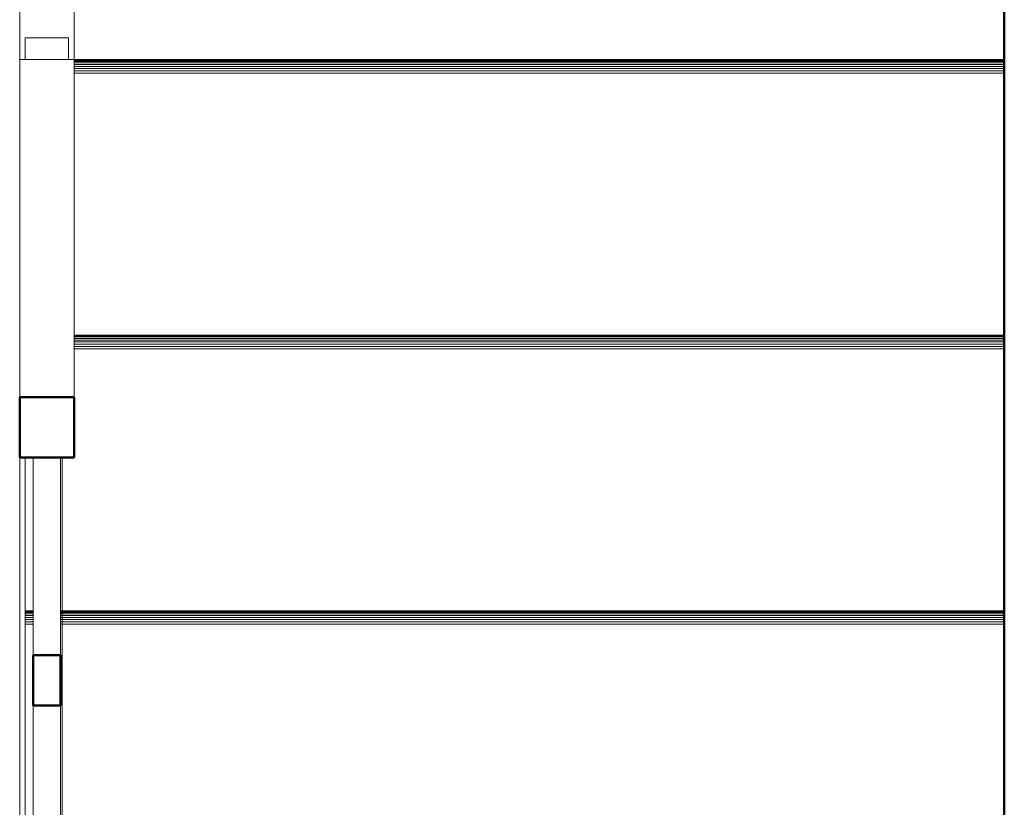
# Model space of a CAD drawing. Header units: millimetres. Extents: x 25703 to 50721, y 2709 to 39176.
# Tile 37 of 65: x 35158 to 36063, y 32926 to 33650. Entities that reach past the tile are written whole.
import ezdxf

# ---------------------------------------------------------------- set-up
doc = ezdxf.new("R2010")
doc.units = ezdxf.units.MM
for name, color, linetype, lineweight in [('A-PART-____-MCUT', 2, 'Continuous', 50), ('A-PART-____-OTLN', 2, 'Continuous', 20), ('A-WALL-____-MCUT', 113, 'Continuous', 50), ('A-WALL-____-OTLN', 113, 'Continuous', 20), ('S-STRS-____-OTLN', 31, 'Continuous', 20), ('Ограждение', 7, 'Continuous', 20)]:
    doc.layers.add(name, color=color, linetype=linetype, lineweight=lineweight)

# ---------------------------------------------------------------- blocks, each defined once
blk = doc.blocks.new('Прямая форма - V line-609896-В_Этаж 02_Вентиляция')
at = {"layer": 'Ограждение', "color": 253}
blk.add_line((155, -2245.56), (155, -365.68), dxfattribs=at)
blk = doc.blocks.new('Прямая форма - Steel - Structural-609897-В_Этаж 02_Вентиляция')
blk.add_blockref('Прямая форма - V line-609896-В_Этаж 02_Вентиляция', (0, 0))
blk = doc.blocks.new('Прямая форма - V line-609900-В_Этаж 02_Вентиляция')
at = {"layer": 'Ограждение', "color": 253}
for p, q in [((155, 168.11), (205, 168.11)), ((155, 168.11), (155, 0)), ((205, 168.11), (205, 0))]:
    blk.add_line(p, q, dxfattribs=at)
blk = doc.blocks.new('Прямая форма - Steel - Structural-609901-В_Этаж 02_Вентиляция')
blk.add_blockref('Прямая форма - V line-609900-В_Этаж 02_Вентиляция', (0, 0))
blk = doc.blocks.new('Прямая форма - RAILING - 017-609914-В_Этаж 02_Вентиляция')
for name in ['Прямая форма - Steel - Structural-609901-В_Этаж 02_Вентиляция', 'Прямая форма - Steel - Structural-609897-В_Этаж 02_Вентиляция']:
    blk.add_blockref(name, (0, 0))
blk = doc.blocks.new('Family - V line-610394-В_Этаж 02_Вентиляция')
at = {"layer": 'S-STRS-____-OTLN', "color": 253}
for p, q in [((-706.11, -473.16), (-706.11, -472.97)), ((160, -472.97), (-706.11, -472.97)), ((-706.11, -473.73), (-706.11, -473.16)), ((160, -473.16), (-706.11, -473.16)), ((-706.11, -474.65), (-706.11, -473.73)), ((160, -473.73), (-706.11, -473.73)), ((-706.11, -475.9), (-706.11, -474.65)), ((160, -474.65), (-706.11, -474.65)), ((-706.11, -477.44), (-706.11, -475.9)), ((160, -475.9), (-706.11, -475.9)), ((-706.11, -479.22), (-706.11, -477.44)), ((160, -477.44), (-706.11, -477.44)), ((-706.11, -481.2), (-706.11, -479.22)), ((160, -479.22), (-706.11, -479.22)), ((-706.11, -483.3), (-706.11, -481.2)), ((160, -481.2), (-706.11, -481.2)), ((-706.11, -485.47), (-706.11, -483.3)), ((160, -483.3), (-706.11, -483.3)), ((-706.11, -726.31), (-706.11, -485.47)), ((160, -485.47), (-706.11, -485.47))]:
    blk.add_line(p, q, dxfattribs=at)
blk = doc.blocks.new('Family - Timber - Floor-610395-В_Этаж 02_Вентиляция')
blk.add_blockref('Family - V line-610394-В_Этаж 02_Вентиляция', (0, 0))
blk = doc.blocks.new('Family - V line-610418-В_Этаж 02_Вентиляция')
at = {"layer": 'S-STRS-____-OTLN', "color": 253}
for p, q in [((160, 33.69), (-695, 33.69)), ((160, 33.5), (-695, 33.5)), ((160, 32.94), (-695, 32.94)), ((160, 32.02), (-695, 32.02)), ((160, 30.77), (-695, 30.77)), ((160, 29.23), (-695, 29.23)), ((160, 27.44), (-695, 27.44)), ((160, 25.47), (-695, 25.47)), ((160, 23.36), (-695, 23.36)), ((160, 21.19), (-695, 21.19))]:
    blk.add_line(p, q, dxfattribs=at)
blk = doc.blocks.new('Family - Timber - Floor-610419-В_Этаж 02_Вентиляция')
blk.add_blockref('Family - V line-610418-В_Этаж 02_Вентиляция', (0, 0))
blk = doc.blocks.new('Family - V line-610460-В_Этаж 02_Вентиляция')
at = {"layer": 'S-STRS-____-OTLN', "color": 253}
for p, q in [((160, -219.64), (-695, -219.64)), ((160, -219.83), (-695, -219.83)), ((160, -220.4), (-695, -220.4)), ((160, -221.32), (-695, -221.32)), ((160, -222.57), (-695, -222.57)), ((160, -224.11), (-695, -224.11)), ((160, -225.89), (-695, -225.89)), ((160, -227.87), (-695, -227.87)), ((160, -229.97), (-695, -229.97)), ((160, -232.14), (-695, -232.14)), ((-706.11, -472.97), (-706.11, -331.99))]:
    blk.add_line(p, q, dxfattribs=at)
blk = doc.blocks.new('Family - Timber - Floor-610461-В_Этаж 02_Вентиляция')
blk.add_blockref('Family - V line-610460-В_Этаж 02_Вентиляция', (0, 0))
blk = doc.blocks.new('Family - STAIR - 001-610468-В_Этаж 02_Вентиляция')
for name in ['Family - Timber - Floor-610419-В_Этаж 02_Вентиляция', 'Family - Timber - Floor-610461-В_Этаж 02_Вентиляция', 'Family - Timber - Floor-610395-В_Этаж 02_Вентиляция']:
    blk.add_blockref(name, (0, 0))
blk = doc.blocks.new('Family - V line-610476-В_Этаж 02_Вентиляция')
at = {"layer": 'A-PART-____-OTLN', "color": 253}
for p, q in [((-706.11, -473.16), (-706.11, -472.97)), ((160, -472.97), (-706.11, -472.97)), ((-706.11, -473.73), (-706.11, -473.16)), ((160, -473.16), (-706.11, -473.16)), ((-706.11, -474.65), (-706.11, -473.73)), ((160, -473.73), (-706.11, -473.73)), ((-706.11, -475.9), (-706.11, -474.65)), ((160, -474.65), (-706.11, -474.65)), ((-706.11, -477.44), (-706.11, -475.9)), ((160, -475.9), (-706.11, -475.9)), ((-706.11, -479.22), (-706.11, -477.44)), ((160, -477.44), (-706.11, -477.44)), ((-706.11, -481.2), (-706.11, -479.22)), ((160, -479.22), (-706.11, -479.22)), ((-706.11, -483.3), (-706.11, -481.2)), ((160, -481.2), (-706.11, -481.2)), ((-706.11, -485.47), (-706.11, -483.3)), ((160, -483.3), (-706.11, -483.3)), ((-706.11, -726.31), (-706.11, -485.47)), ((160, -485.47), (-706.11, -485.47))]:
    blk.add_line(p, q, dxfattribs=at)
blk = doc.blocks.new('Family - Timber - Floor-610477-В_Этаж 02_Вентиляция')
blk.add_blockref('Family - V line-610476-В_Этаж 02_Вентиляция', (0, 0))
blk = doc.blocks.new('Family - V line-610512-В_Этаж 02_Вентиляция')
at = {"layer": 'A-PART-____-OTLN', "color": 253}
for p, q in [((160, 33.69), (-695, 33.69)), ((160, 33.5), (-695, 33.5)), ((160, 32.94), (-695, 32.94)), ((160, 32.02), (-695, 32.02)), ((160, 30.77), (-695, 30.77)), ((160, 29.23), (-695, 29.23)), ((160, 27.44), (-695, 27.44)), ((160, 25.47), (-695, 25.47)), ((160, 23.36), (-695, 23.36)), ((160, 21.19), (-695, 21.19))]:
    blk.add_line(p, q, dxfattribs=at)
blk = doc.blocks.new('Family - Timber - Floor-610513-В_Этаж 02_Вентиляция')
blk.add_blockref('Family - V line-610512-В_Этаж 02_Вентиляция', (0, 0))
blk = doc.blocks.new('Family - V line-610575-В_Этаж 02_Вентиляция')
at = {"layer": 'A-PART-____-OTLN', "color": 253}
for p, q in [((160, -219.64), (-695, -219.64)), ((160, -219.83), (-695, -219.83)), ((160, -220.4), (-695, -220.4)), ((160, -221.32), (-695, -221.32)), ((160, -222.57), (-695, -222.57)), ((160, -224.11), (-695, -224.11)), ((160, -225.89), (-695, -225.89)), ((160, -227.87), (-695, -227.87)), ((160, -229.97), (-695, -229.97)), ((160, -232.14), (-695, -232.14)), ((-706.11, -472.97), (-706.11, -331.99))]:
    blk.add_line(p, q, dxfattribs=at)
blk = doc.blocks.new('Family - Timber - Floor-610576-В_Этаж 02_Вентиляция')
blk.add_blockref('Family - V line-610575-В_Этаж 02_Вентиляция', (0, 0))
blk = doc.blocks.new('Прямая форма - V line-610793-В_Этаж 02_Вентиляция')
at = {"layer": 'Ограждение', "color": 253}
for p, q in [((167.5, -593.85), (167.5, -796.85)), ((192.5, -796.85), (192.5, -593.85))]:
    blk.add_line(p, q, dxfattribs=at)
at = {"layer": 'Ограждение', "color": 9, "lineweight": 50}
for p, q in [((192.5, -796.85), (167.5, -796.85)), ((167.5, -796.85), (167.5, -843)), ((192.5, -843), (192.5, -796.85)), ((167.5, -843), (192.5, -843))]:
    blk.add_line(p, q, dxfattribs=at)
blk = doc.blocks.new('Прямая форма - Steel - Stainless-610794-В_Этаж 02_Вентиляция')
blk.add_blockref('Прямая форма - V line-610793-В_Этаж 02_Вентиляция', (0, 0))
blk = doc.blocks.new('Прямая форма - V line-610803-В_Этаж 02_Вентиляция')
at = {"layer": 'Ограждение', "color": 253}
for p, q in [((200, 20), (160, 20)), ((160, 20), (160, 0)), ((200, 20), (200, 0))]:
    blk.add_line(p, q, dxfattribs=at)
blk = doc.blocks.new('Прямая форма - Steel - Structural-610804-В_Этаж 02_Вентиляция')
blk.add_blockref('Прямая форма - V line-610803-В_Этаж 02_Вентиляция', (0, 0))
blk = doc.blocks.new('Прямая форма - V line-610819-В_Этаж 02_Вентиляция')
at = {"layer": 'Ограждение', "color": 253}
for p, q in [((155, -310.3), (155, 0)), ((155, 0), (205, 0)), ((205, -310.3), (205, 0))]:
    blk.add_line(p, q, dxfattribs=at)
at = {"layer": 'Ограждение', "color": 9, "lineweight": 50}
for p, q in [((155, -310.3), (155, -365.68)), ((205, -310.3), (155, -310.3)), ((205, -365.68), (205, -310.3)), ((155, -365.68), (205, -365.68))]:
    blk.add_line(p, q, dxfattribs=at)
blk = doc.blocks.new('Прямая форма - Steel - Structural-610820-В_Этаж 02_Вентиляция')
blk.add_blockref('Прямая форма - V line-610819-В_Этаж 02_Вентиляция', (0, 0))
blk = doc.blocks.new('Прямая форма - V line-610829-В_Этаж 02_Вентиляция')
at = {"layer": 'Ограждение', "color": 253}
for p, q in [((167.5, -365.68), (167.5, -547.7)), ((192.5, -547.7), (192.5, -365.68))]:
    blk.add_line(p, q, dxfattribs=at)
at = {"layer": 'Ограждение', "color": 9, "lineweight": 50}
for p, q in [((192.5, -547.7), (167.5, -547.7)), ((167.5, -547.7), (167.5, -593.85)), ((192.5, -593.85), (192.5, -547.7)), ((167.5, -593.85), (192.5, -593.85))]:
    blk.add_line(p, q, dxfattribs=at)
blk = doc.blocks.new('Прямая форма - Steel - Stainless-610830-В_Этаж 02_Вентиляция')
blk.add_blockref('Прямая форма - V line-610829-В_Этаж 02_Вентиляция', (0, 0))
blk = doc.blocks.new('Прямая форма - RAILING - 016-610831-В_Этаж 02_Вентиляция')
for name in ['Прямая форма - Steel - Structural-610804-В_Этаж 02_Вентиляция', 'Прямая форма - Steel - Structural-610820-В_Этаж 02_Вентиляция', 'Прямая форма - Steel - Stainless-610830-В_Этаж 02_Вентиляция', 'Прямая форма - Steel - Stainless-610794-В_Этаж 02_Вентиляция']:
    blk.add_blockref(name, (0, 0))
blk = doc.blocks.new('Family - V line-610854-В_Этаж 02_Вентиляция')
at = {"layer": 'A-PART-____-MCUT', "color": 9}
for p, q in [((192.5, -796.85), (167.5, -796.85)), ((167.5, -796.85), (167.5, -843)), ((192.5, -843), (192.5, -796.85)), ((167.5, -843), (192.5, -843))]:
    blk.add_line(p, q, dxfattribs=at)
at = {"layer": 'A-PART-____-OTLN', "color": 253}
for p, q in [((167.5, -593.85), (167.5, -796.85)), ((192.5, -796.85), (192.5, -593.85))]:
    blk.add_line(p, q, dxfattribs=at)
blk = doc.blocks.new('Family - Steel - Stainless-610855-В_Этаж 02_Вентиляция')
blk.add_blockref('Family - V line-610854-В_Этаж 02_Вентиляция', (0, 0))
blk = doc.blocks.new('Family - V line-610869-В_Этаж 02_Вентиляция')
at = {"layer": 'A-PART-____-OTLN', "color": 253}
for p, q in [((200, 20), (160, 20)), ((160, 20), (160, 0)), ((200, 20), (200, 0))]:
    blk.add_line(p, q, dxfattribs=at)
blk = doc.blocks.new('Family - Steel - Structural-610870-В_Этаж 02_Вентиляция')
blk.add_blockref('Family - V line-610869-В_Этаж 02_Вентиляция', (0, 0))
blk = doc.blocks.new('Family - V line-610893-В_Этаж 02_Вентиляция')
at = {"layer": 'A-PART-____-MCUT', "color": 9}
for p, q in [((155, -310.3), (155, -365.68)), ((205, -310.3), (155, -310.3)), ((205, -365.68), (205, -310.3)), ((155, -365.68), (205, -365.68))]:
    blk.add_line(p, q, dxfattribs=at)
at = {"layer": 'A-PART-____-OTLN', "color": 253}
for p, q in [((155, -310.3), (155, 0)), ((155, 0), (205, 0)), ((205, -310.3), (205, 0))]:
    blk.add_line(p, q, dxfattribs=at)
blk = doc.blocks.new('Family - Steel - Structural-610894-В_Этаж 02_Вентиляция')
blk.add_blockref('Family - V line-610893-В_Этаж 02_Вентиляция', (0, 0))
blk = doc.blocks.new('Family - V line-610908-В_Этаж 02_Вентиляция')
at = {"layer": 'A-PART-____-MCUT', "color": 9}
for p, q in [((192.5, -547.7), (167.5, -547.7)), ((167.5, -547.7), (167.5, -593.85)), ((192.5, -593.85), (192.5, -547.7)), ((167.5, -593.85), (192.5, -593.85))]:
    blk.add_line(p, q, dxfattribs=at)
at = {"layer": 'A-PART-____-OTLN', "color": 253}
for p, q in [((167.5, -365.68), (167.5, -547.7)), ((192.5, -547.7), (192.5, -365.68))]:
    blk.add_line(p, q, dxfattribs=at)
blk = doc.blocks.new('Family - Steel - Stainless-610909-В_Этаж 02_Вентиляция')
blk.add_blockref('Family - V line-610908-В_Этаж 02_Вентиляция', (0, 0))
blk = doc.blocks.new('Прямая форма - V line-611039-В_Этаж 02_Вентиляция')
at = {"layer": 'A-WALL-____-MCUT', "color": 9}
blk.add_line((100, 0), (3330, 0), dxfattribs=at)
blk = doc.blocks.new('Прямая форма - SW - 014-611040-В_Этаж 02_Вентиляция')
blk.add_blockref('Прямая форма - V line-611039-В_Этаж 02_Вентиляция', (0, 0))
blk = doc.blocks.new('Family - V line-611540-В_Этаж 02_Вентиляция')
at = {"layer": 'S-STRS-____-OTLN', "color": 253}
for p, q in [((165.43, 33.69), (-689.57, 33.69)), ((165.43, 33.5), (-689.57, 33.5)), ((165.43, 32.94), (-689.57, 32.94)), ((165.43, 32.02), (-689.57, 32.02)), ((165.43, 30.77), (-689.57, 30.77)), ((165.43, 29.23), (-689.57, 29.23)), ((165.43, 27.44), (-689.57, 27.44)), ((165.43, 25.47), (-689.57, 25.47)), ((165.43, 23.36), (-689.57, 23.36)), ((165.43, 21.19), (-689.57, 21.19))]:
    blk.add_line(p, q, dxfattribs=at)
blk = doc.blocks.new('Family - Timber - Floor-611541-В_Этаж 02_Вентиляция')
blk.add_blockref('Family - V line-611540-В_Этаж 02_Вентиляция', (0, 0))
blk = doc.blocks.new('Family - V line-611552-В_Этаж 02_Вентиляция')
at = {"layer": 'S-STRS-____-OTLN', "color": 253}
for p, q in [((165.43, -219.64), (-689.57, -219.64)), ((165.43, -219.83), (-689.57, -219.83)), ((165.43, -220.4), (-689.57, -220.4)), ((165.43, -221.32), (-689.57, -221.32)), ((165.43, -222.57), (-689.57, -222.57)), ((165.43, -224.11), (-689.57, -224.11)), ((165.43, -225.89), (-689.57, -225.89)), ((165.43, -227.87), (-689.57, -227.87)), ((165.43, -229.97), (-689.57, -229.97)), ((165.43, -232.14), (-689.57, -232.14)), ((-734.57, -472.97), (-734.57, -331.99))]:
    blk.add_line(p, q, dxfattribs=at)
blk = doc.blocks.new('Family - Timber - Floor-611553-В_Этаж 02_Вентиляция')
blk.add_blockref('Family - V line-611552-В_Этаж 02_Вентиляция', (0, 0))
blk = doc.blocks.new('Family - V line-611578-В_Этаж 02_Вентиляция')
at = {"layer": 'S-STRS-____-OTLN', "color": 253}
for p, q in [((-734.57, -473.16), (-734.57, -472.97)), ((-727.07, -472.97), (-734.57, -472.97)), ((-734.57, -473.73), (-734.57, -473.16)), ((-727.07, -473.16), (-734.57, -473.16)), ((-734.57, -474.65), (-734.57, -473.73)), ((-727.07, -473.73), (-734.57, -473.73)), ((-734.57, -475.9), (-734.57, -474.65)), ((-727.07, -474.65), (-734.57, -474.65)), ((-734.57, -477.44), (-734.57, -475.9)), ((-727.07, -475.9), (-734.57, -475.9)), ((-734.57, -479.22), (-734.57, -477.44)), ((-727.07, -477.44), (-734.57, -477.44)), ((-734.57, -481.2), (-734.57, -479.22)), ((-727.07, -479.22), (-734.57, -479.22)), ((165.43, -472.97), (-702.07, -472.97)), ((165.43, -473.16), (-702.07, -473.16)), ((165.43, -473.73), (-702.07, -473.73)), ((165.43, -474.65), (-702.07, -474.65)), ((165.43, -475.9), (-702.07, -475.9)), ((165.43, -477.44), (-702.07, -477.44)), ((165.43, -479.22), (-702.07, -479.22)), ((-734.57, -483.3), (-734.57, -481.2)), ((-727.07, -481.2), (-734.57, -481.2)), ((-734.57, -485.47), (-734.57, -483.3)), ((-727.07, -483.3), (-734.57, -483.3)), ((-734.57, -726.31), (-734.57, -485.47)), ((-727.07, -485.47), (-734.57, -485.47)), ((165.43, -481.2), (-702.07, -481.2)), ((165.43, -483.3), (-702.07, -483.3)), ((165.43, -485.47), (-702.07, -485.47))]:
    blk.add_line(p, q, dxfattribs=at)
blk = doc.blocks.new('Family - Timber - Floor-611579-В_Этаж 02_Вентиляция')
blk.add_blockref('Family - V line-611578-В_Этаж 02_Вентиляция', (0, 0))
blk = doc.blocks.new('Family - STAIR - 001-611606-В_Этаж 02_Вентиляция')
for name in ['Family - Timber - Floor-611541-В_Этаж 02_Вентиляция', 'Family - Timber - Floor-611553-В_Этаж 02_Вентиляция', 'Family - Timber - Floor-611579-В_Этаж 02_Вентиляция']:
    blk.add_blockref(name, (0, 0))
blk = doc.blocks.new('Family - V line-611626-В_Этаж 02_Вентиляция')
at = {"layer": 'A-PART-____-OTLN', "color": 253}
for p, q in [((165.43, 33.69), (-689.57, 33.69)), ((165.43, 33.5), (-689.57, 33.5)), ((165.43, 32.94), (-689.57, 32.94)), ((165.43, 32.02), (-689.57, 32.02)), ((165.43, 30.77), (-689.57, 30.77)), ((165.43, 29.23), (-689.57, 29.23)), ((165.43, 27.44), (-689.57, 27.44)), ((165.43, 25.47), (-689.57, 25.47)), ((165.43, 23.36), (-689.57, 23.36)), ((165.43, 21.19), (-689.57, 21.19))]:
    blk.add_line(p, q, dxfattribs=at)
blk = doc.blocks.new('Family - Timber - Floor-611627-В_Этаж 02_Вентиляция')
blk.add_blockref('Family - V line-611626-В_Этаж 02_Вентиляция', (0, 0))
blk = doc.blocks.new('Family - V line-611644-В_Этаж 02_Вентиляция')
at = {"layer": 'A-PART-____-OTLN', "color": 253}
for p, q in [((165.43, -219.64), (-689.57, -219.64)), ((165.43, -219.83), (-689.57, -219.83)), ((165.43, -220.4), (-689.57, -220.4)), ((165.43, -221.32), (-689.57, -221.32)), ((165.43, -222.57), (-689.57, -222.57)), ((165.43, -224.11), (-689.57, -224.11)), ((165.43, -225.89), (-689.57, -225.89)), ((165.43, -227.87), (-689.57, -227.87)), ((165.43, -229.97), (-689.57, -229.97)), ((165.43, -232.14), (-689.57, -232.14)), ((-734.57, -472.97), (-734.57, -331.99))]:
    blk.add_line(p, q, dxfattribs=at)
blk = doc.blocks.new('Family - Timber - Floor-611645-В_Этаж 02_Вентиляция')
blk.add_blockref('Family - V line-611644-В_Этаж 02_Вентиляция', (0, 0))
blk = doc.blocks.new('Family - V line-611683-В_Этаж 02_Вентиляция')
at = {"layer": 'A-PART-____-OTLN', "color": 253}
for p, q in [((-734.57, -473.16), (-734.57, -472.97)), ((-727.07, -472.97), (-734.57, -472.97)), ((-734.57, -473.73), (-734.57, -473.16)), ((-727.07, -473.16), (-734.57, -473.16)), ((-734.57, -474.65), (-734.57, -473.73)), ((-727.07, -473.73), (-734.57, -473.73)), ((-734.57, -475.9), (-734.57, -474.65)), ((-727.07, -474.65), (-734.57, -474.65)), ((-734.57, -477.44), (-734.57, -475.9)), ((-727.07, -475.9), (-734.57, -475.9)), ((-734.57, -479.22), (-734.57, -477.44)), ((-727.07, -477.44), (-734.57, -477.44)), ((-734.57, -481.2), (-734.57, -479.22)), ((-727.07, -479.22), (-734.57, -479.22)), ((165.43, -472.97), (-702.07, -472.97)), ((165.43, -473.16), (-702.07, -473.16)), ((165.43, -473.73), (-702.07, -473.73)), ((165.43, -474.65), (-702.07, -474.65)), ((165.43, -475.9), (-702.07, -475.9)), ((165.43, -477.44), (-702.07, -477.44)), ((165.43, -479.22), (-702.07, -479.22)), ((-734.57, -483.3), (-734.57, -481.2)), ((-727.07, -481.2), (-734.57, -481.2)), ((-734.57, -485.47), (-734.57, -483.3)), ((-727.07, -483.3), (-734.57, -483.3)), ((-734.57, -726.31), (-734.57, -485.47)), ((-727.07, -485.47), (-734.57, -485.47)), ((165.43, -481.2), (-702.07, -481.2)), ((165.43, -483.3), (-702.07, -483.3)), ((165.43, -485.47), (-702.07, -485.47))]:
    blk.add_line(p, q, dxfattribs=at)
blk = doc.blocks.new('Family - Timber - Floor-611684-В_Этаж 02_Вентиляция')
blk.add_blockref('Family - V line-611683-В_Этаж 02_Вентиляция', (0, 0))
blk = doc.blocks.new('V line_ifc_RVT-1-В_Этаж 02_Вентиляция')
at = {"layer": 'A-PART-____-OTLN', "color": 253, "lineweight": 20}
for name, p in [('Family - Steel - Structural-610870-В_Этаж 02_Вентиляция', (35003.24, 33613.19)), ('Family - Steel - Structural-610894-В_Этаж 02_Вентиляция', (35003.24, 33613.19)), ('Family - Timber - Floor-610513-В_Этаж 02_Вентиляция', (35903.24, 33579.5)), ('Family - Timber - Floor-611627-В_Этаж 02_Вентиляция', (35897.81, 33579.5)), ('Family - Timber - Floor-611645-В_Этаж 02_Вентиляция', (35897.81, 33579.5)), ('Family - Timber - Floor-610576-В_Этаж 02_Вентиляция', (35903.24, 33579.5)), ('Family - Steel - Stainless-610909-В_Этаж 02_Вентиляция', (35003.24, 33613.19)), ('Family - Timber - Floor-611684-В_Этаж 02_Вентиляция', (35897.81, 33579.5)), ('Family - Timber - Floor-610477-В_Этаж 02_Вентиляция', (35903.24, 33579.5)), ('Family - Steel - Stainless-610855-В_Этаж 02_Вентиляция', (35003.24, 33613.19))]:
    blk.add_blockref(name, p, dxfattribs=at)
at = {"layer": 'A-WALL-____-OTLN', "color": 253, "lineweight": 20, "rotation": 270}
blk.add_blockref('Прямая форма - SW - 014-611040-В_Этаж 02_Вентиляция', (36063.24, 33767.63), dxfattribs=at)
at = {"layer": 'S-STRS-____-OTLN', "color": 253, "lineweight": 20}
for name, p in [('Family - STAIR - 001-611606-В_Этаж 02_Вентиляция', (35897.81, 33579.5)), ('Family - STAIR - 001-610468-В_Этаж 02_Вентиляция', (35903.24, 33579.5))]:
    blk.add_blockref(name, p, dxfattribs=at)
at = {"layer": 'Ограждение', "color": 253, "lineweight": 20}
for name in ['Прямая форма - RAILING - 017-609914-В_Этаж 02_Вентиляция', 'Прямая форма - RAILING - 016-610831-В_Этаж 02_Вентиляция']:
    blk.add_blockref(name, (35003.24, 33613.19), dxfattribs=at)

msp = doc.modelspace()

# ---------------------------------------------------------------- block references
at = {"lineweight": 9}
msp.add_blockref('V line_ifc_RVT-1-В_Этаж 02_Вентиляция', (0, 0), dxfattribs=at)

doc.saveas('drawing.dxf')
